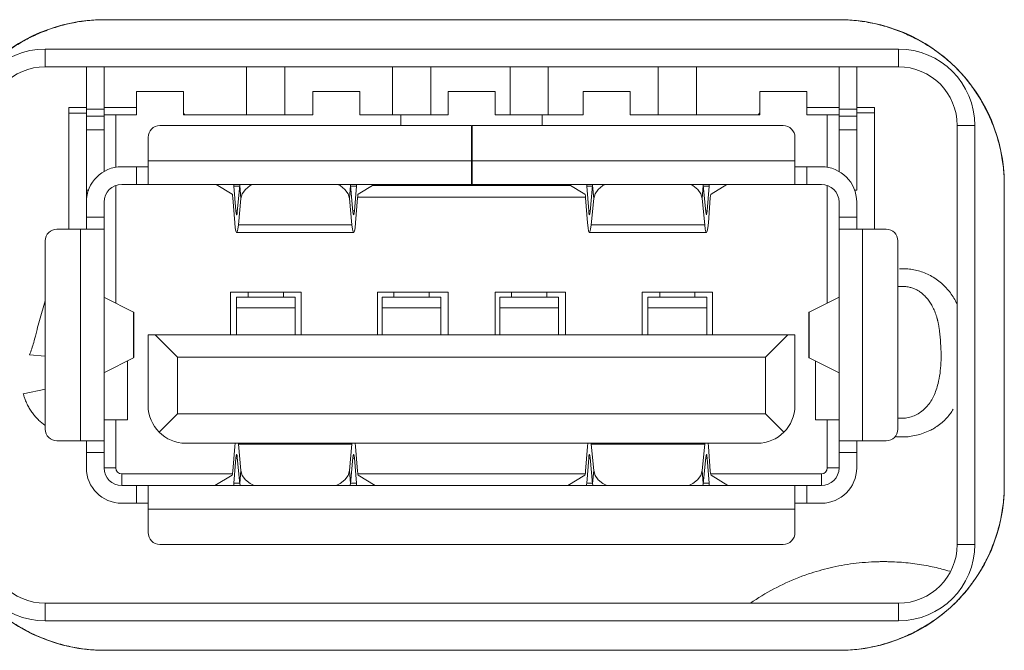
# Model space of a CAD drawing. Header units: millimetres. Extents: x 3925 to 5043, y -86 to 778.
# Tile 230 of 256: x 4757.91 to 4762.1, y 373.8 to 376.48. Entities that reach past the tile are written whole.
import ezdxf

# ---------------------------------------------------------------- set-up
doc = ezdxf.new("R2010")
doc.units = ezdxf.units.MM
doc.header["$LTSCALE"] = 46.255
for name, color, linetype in [('H30K-FRONT-CDXF_CONTINUOUS_LINE', 7, 'CONTINUOUS'), ('H30K-IO-LABEDXF_CONTINUOUS_LINE', 7, 'CONTINUOUS'), ('H30K-REAR-CODXF_CONTINUOUS_LINE', 7, 'CONTINUOUS'), ('H60-10304204DXF_CONTINUOUS_LINE', 7, 'CONTINUOUS'), ('LABEL-IO-H30DXF_CONTINUOUS_LINE', 7, 'CONTINUOUS')]:
    doc.layers.add(name, color=color, linetype=linetype)

msp = doc.modelspace()

# ---------------------------------------------------------------- linework, layer by layer
at = {"layer": 'H30K-FRONT-CDXF_CONTINUOUS_LINE', "color": 7, "linetype": 'Continuous', "lineweight": 0}
for p, q in [((4758.0023, 375.2255), (4758.0153, 375.2696)), ((4758.0153, 375.2696), (4758.0214, 375.2903)), ((4757.9967, 375.2062), (4758.0023, 375.2255)), ((4758.0213, 375.0549), (4757.9542, 375.061)), ((4757.9278, 374.8946), (4758.0228, 374.9149))]:
    msp.add_line(p, q, dxfattribs=at)
for points in [[(4761.6529, 375.426), (4761.6602, 375.4263), (4761.6675, 375.4263), (4761.6748, 375.4262), (4761.6821, 375.4259), (4761.6887, 375.4254), (4761.6953, 375.4248), (4761.7018, 375.424), (4761.7083, 375.4231), (4761.7148, 375.422), (4761.7213, 375.4207), (4761.7277, 375.4193), (4761.7341, 375.4176), (4761.7404, 375.4158), (4761.7468, 375.4138), (4761.7531, 375.4116), (4761.7595, 375.4092), (4761.7658, 375.4065), (4761.7721, 375.4037), (4761.7784, 375.4007), (4761.7846, 375.3974), (4761.7908, 375.3939), (4761.797, 375.3903), (4761.8031, 375.3864), (4761.809, 375.3824), (4761.8149, 375.3782), (4761.8207, 375.3738), (4761.8263, 375.3693), (4761.8318, 375.3647), (4761.8371, 375.3599), (4761.8422, 375.355), (4761.8472, 375.35), (4761.852, 375.345), (4761.8566, 375.3398), (4761.8611, 375.3345), (4761.8654, 375.3292), (4761.8696, 375.3238), (4761.8736, 375.3183), (4761.8775, 375.3127), (4761.8812, 375.307), (4761.8848, 375.3012), (4761.8883, 375.2953), (4761.8917, 375.2893), (4761.8949, 375.2832), (4761.898, 375.277), (4761.8989, 375.2751)], [(4761.6463, 375.3499), (4761.6496, 375.3503), (4761.6529, 375.3506), (4761.6562, 375.3508), (4761.6611, 375.351), (4761.6659, 375.3511), (4761.6707, 375.3509), (4761.6755, 375.3506), (4761.6802, 375.3502), (4761.685, 375.3496), (4761.6897, 375.3488), (4761.6944, 375.3479), (4761.6982, 375.347), (4761.7019, 375.346), (4761.7056, 375.345), (4761.7093, 375.3438), (4761.713, 375.3425), (4761.7166, 375.341), (4761.7202, 375.3395), (4761.7237, 375.3379), (4761.7272, 375.3361), (4761.7306, 375.3343), (4761.7339, 375.3323), (4761.7371, 375.3303), (4761.7403, 375.3282), (4761.7434, 375.3259), (4761.7465, 375.3236), (4761.7502, 375.3206), (4761.7537, 375.3175), (4761.7572, 375.3143), (4761.7606, 375.3109), (4761.764, 375.3074), (4761.7672, 375.3039), (4761.7703, 375.3001), (4761.7734, 375.2963), (4761.7764, 375.2924), (4761.7793, 375.2884), (4761.7822, 375.2842), (4761.7849, 375.28), (4761.7876, 375.2756), (4761.7902, 375.2712), (4761.7927, 375.2666), (4761.7952, 375.262), (4761.7979, 375.2565), (4761.8004, 375.251), (4761.8029, 375.2453), (4761.8052, 375.2395), (4761.8075, 375.2335), (4761.8096, 375.2275), (4761.8115, 375.2214), (4761.8126, 375.2177), (4761.8136, 375.214)], [(4761.8136, 375.214), (4761.8143, 375.2117), (4761.8149, 375.2094), (4761.8154, 375.207), (4761.816, 375.2047), (4761.8166, 375.2023), (4761.8171, 375.1999), (4761.8176, 375.1975), (4761.8181, 375.1951), (4761.8186, 375.1926), (4761.8191, 375.1901), (4761.8195, 375.1876), (4761.8199, 375.1851), (4761.8203, 375.1826), (4761.8207, 375.18), (4761.8211, 375.1775), (4761.8214, 375.1749)], [(4757.9796, 375.1402), (4757.9865, 375.1682), (4757.9889, 375.1777), (4757.9915, 375.1871), (4757.9941, 375.1967), (4757.9967, 375.2062)], [(4761.8214, 375.1749), (4761.8231, 375.1616), (4761.8246, 375.1484), (4761.8259, 375.1354), (4761.8271, 375.1226), (4761.8281, 375.11), (4761.829, 375.0975), (4761.8296, 375.0852), (4761.8301, 375.073), (4761.8303, 375.061), (4761.8303, 375.0492), (4761.8301, 375.0375), (4761.8296, 375.026), (4761.8289, 375.0147), (4761.828, 375.0034), (4761.8269, 374.9923), (4761.8255, 374.9814), (4761.8238, 374.9705), (4761.8219, 374.9597), (4761.8196, 374.9491), (4761.8172, 374.9386), (4761.8154, 374.9317), (4761.8135, 374.9249), (4761.8114, 374.9182), (4761.8093, 374.9116), (4761.807, 374.9051), (4761.8046, 374.8987), (4761.8021, 374.8925), (4761.7994, 374.8863), (4761.7965, 374.8803), (4761.7935, 374.8744), (4761.7903, 374.8687), (4761.787, 374.8631), (4761.7834, 374.8577), (4761.7797, 374.8524), (4761.7757, 374.8474), (4761.7716, 374.8425), (4761.7673, 374.8378), (4761.7629, 374.8332), (4761.7582, 374.8289), (4761.7534, 374.8247), (4761.7484, 374.8208), (4761.7432, 374.817), (4761.7379, 374.8135), (4761.7324, 374.8102), (4761.7268, 374.8071), (4761.7211, 374.8043), (4761.7152, 374.8017), (4761.7093, 374.7994), (4761.7033, 374.7974), (4761.6972, 374.7956), (4761.691, 374.7941), (4761.6847, 374.7928), (4761.6783, 374.7919), (4761.6718, 374.7912), (4761.6652, 374.7909), (4761.6586, 374.7908), (4761.652, 374.7911), (4761.6453, 374.7917)], [(4757.9542, 375.061), (4757.9569, 375.0672), (4757.9594, 375.0734), (4757.9619, 375.0798), (4757.9642, 375.0862), (4757.9664, 375.0928), (4757.9685, 375.0994), (4757.9705, 375.106), (4757.9724, 375.1127), (4757.9749, 375.1218), (4757.9773, 375.1309), (4757.9796, 375.1402)], [(4758.0196, 374.7621), (4758.0159, 374.7647), (4758.0122, 374.7674), (4758.0086, 374.7701), (4758.0051, 374.773), (4758.0016, 374.7759), (4757.9981, 374.7788), (4757.9947, 374.7819), (4757.9914, 374.785), (4757.9881, 374.7883), (4757.9849, 374.7916), (4757.9817, 374.795), (4757.9786, 374.7985), (4757.9756, 374.8021), (4757.9726, 374.8058), (4757.9697, 374.8096), (4757.9668, 374.8134), (4757.9641, 374.8173), (4757.9613, 374.8213), (4757.9587, 374.8254), (4757.9561, 374.8296), (4757.9536, 374.8338), (4757.9512, 374.8381), (4757.9488, 374.8425), (4757.9466, 374.8469), (4757.9443, 374.8514), (4757.9422, 374.856), (4757.9401, 374.8606), (4757.9381, 374.8654), (4757.9362, 374.8701), (4757.9344, 374.8749), (4757.9332, 374.8781), (4757.9321, 374.8813), (4757.931, 374.8845), (4757.9299, 374.8878), (4757.9288, 374.8912), (4757.9278, 374.8946)], [(4761.8815, 374.8295), (4761.8786, 374.8248), (4761.8757, 374.8202), (4761.8727, 374.8158), (4761.8697, 374.8115), (4761.8665, 374.8073), (4761.8624, 374.802), (4761.8582, 374.7969), (4761.8537, 374.7918), (4761.8491, 374.7868), (4761.8444, 374.782), (4761.8395, 374.7773), (4761.8344, 374.7728), (4761.8292, 374.7684), (4761.8239, 374.7641), (4761.8184, 374.76), (4761.8127, 374.7561), (4761.8068, 374.7523), (4761.8029, 374.7498), (4761.7988, 374.7474), (4761.7947, 374.7451), (4761.7904, 374.7428), (4761.7861, 374.7406), (4761.7818, 374.7385), (4761.7751, 374.7354), (4761.7683, 374.7325), (4761.7613, 374.7297), (4761.7543, 374.7271), (4761.7471, 374.7247), (4761.7399, 374.7225), (4761.7326, 374.7204), (4761.7253, 374.7186), (4761.7179, 374.717), (4761.7105, 374.7155), (4761.7031, 374.7143), (4761.6956, 374.7133), (4761.6896, 374.7126), (4761.6836, 374.7121), (4761.6776, 374.7117), (4761.6715, 374.7114), (4761.6654, 374.7113), (4761.6592, 374.7114), (4761.6531, 374.7116), (4761.6469, 374.7119), (4761.6406, 374.7124), (4761.6344, 374.713)], [(4761.5473, 374.1808), (4761.5342, 374.1802), (4761.5211, 374.1794), (4761.5081, 374.1785), (4761.4952, 374.1774), (4761.4824, 374.1762), (4761.4696, 374.1747), (4761.4569, 374.1732), (4761.4443, 374.1715), (4761.4318, 374.1696), (4761.4194, 374.1676), (4761.407, 374.1654), (4761.3948, 374.163), (4761.3826, 374.1606), (4761.3705, 374.158), (4761.3584, 374.1552), (4761.3465, 374.1523), (4761.3346, 374.1493), (4761.3228, 374.1461), (4761.3111, 374.1429), (4761.2995, 374.1394)], [(4761.5853, 374.1815), (4761.5805, 374.1815), (4761.5758, 374.1814), (4761.571, 374.1814), (4761.5662, 374.1813), (4761.5615, 374.1812), (4761.5568, 374.1811), (4761.552, 374.1809), (4761.5473, 374.1808)], [(4761.6225, 374.1808), (4761.6179, 374.1809), (4761.6133, 374.1811), (4761.6087, 374.1812), (4761.604, 374.1813), (4761.5994, 374.1814), (4761.5947, 374.1814), (4761.59, 374.1815), (4761.5853, 374.1815)], [(4761.7664, 374.1648), (4761.757, 374.1665), (4761.7475, 374.1681), (4761.738, 374.1696), (4761.7286, 374.1711), (4761.7191, 374.1724), (4761.7095, 374.1737), (4761.7, 374.1748), (4761.6904, 374.1759), (4761.6808, 374.1769), (4761.6712, 374.1778), (4761.6615, 374.1786), (4761.6518, 374.1793), (4761.6421, 374.1799), (4761.6323, 374.1804), (4761.6225, 374.1808)], [(4761.8674, 374.1406), (4761.859, 374.143), (4761.8507, 374.1453), (4761.8423, 374.1476), (4761.8339, 374.1498), (4761.8255, 374.1519), (4761.8171, 374.154), (4761.8087, 374.156), (4761.8002, 374.1579), (4761.7918, 374.1597), (4761.7833, 374.1615), (4761.7749, 374.1632), (4761.7664, 374.1648)], [(4761.2995, 374.1394), (4761.2885, 374.1361), (4761.2776, 374.1326), (4761.2667, 374.129), (4761.2526, 374.1241), (4761.2387, 374.1191), (4761.2248, 374.1138), (4761.2111, 374.1084), (4761.1975, 374.1028), (4761.1841, 374.097), (4761.1707, 374.091), (4761.1575, 374.0848), (4761.1444, 374.0785), (4761.1314, 374.0719), (4761.1185, 374.0652), (4761.1058, 374.0583), (4761.0932, 374.0512), (4761.0806, 374.044), (4761.0682, 374.0365), (4761.0559, 374.0289), (4761.0438, 374.0211), (4761.0317, 374.0131), (4761.0197, 374.0049)]]:
    msp.add_lwpolyline(points, dxfattribs=at)
at = {"layer": 'H30K-IO-LABEDXF_CONTINUOUS_LINE', "color": 7, "linetype": 'Continuous', "lineweight": 0}
for p, q in [((4758.1061, 376.4639), (4758.1242, 376.4682)), ((4758.2714, 376.4847), (4761.3989, 376.4847)), ((4761.5463, 376.4682), (4761.5639, 376.464)), ((4757.9574, 376.4091), (4757.9755, 376.4177)), ((4762.0237, 376.0978), (4762.032, 376.0806)), ((4762.0785, 375.9487), (4762.0821, 375.9334)), ((4762.0989, 375.7847), (4762.0989, 374.5047)), ((4762.0331, 374.2111), (4762.0241, 374.1924)), ((4757.9778, 373.8705), (4757.9588, 373.8796)), ((4761.711, 373.8793), (4761.6948, 373.8716)), ((4761.3989, 373.8047), (4758.2714, 373.8047))]:
    msp.add_line(p, q, dxfattribs=at)
for points in [[(4757.9755, 376.4177), (4757.9834, 376.4214), (4757.9913, 376.4249), (4757.9993, 376.4283), (4758.0073, 376.4316), (4758.0154, 376.4349), (4758.0235, 376.438), (4758.0316, 376.4411), (4758.0398, 376.444), (4758.048, 376.4468), (4758.0562, 376.4496), (4758.0645, 376.4522), (4758.0727, 376.4548), (4758.081, 376.4572), (4758.0894, 376.4596), (4758.0977, 376.4618), (4758.1061, 376.4639)], [(4758.1242, 376.4682), (4758.1328, 376.4701), (4758.1414, 376.4718), (4758.15, 376.4735), (4758.1587, 376.475), (4758.1673, 376.4764), (4758.176, 376.4777), (4758.1847, 376.4789), (4758.1934, 376.48), (4758.202, 376.481), (4758.2107, 376.4818), (4758.2194, 376.4826), (4758.2281, 376.4832), (4758.2368, 376.4837), (4758.2454, 376.4841), (4758.2541, 376.4844), (4758.2628, 376.4846), (4758.2714, 376.4847)], [(4761.3989, 376.4847), (4761.4075, 376.4846), (4761.4162, 376.4844), (4761.4249, 376.4841), (4761.4336, 376.4837), (4761.4422, 376.4832), (4761.4509, 376.4826), (4761.4596, 376.4818), (4761.4683, 376.481), (4761.477, 376.48), (4761.4857, 376.4789), (4761.4944, 376.4777), (4761.503, 376.4764), (4761.5117, 376.475), (4761.5204, 376.4734), (4761.529, 376.4718), (4761.5376, 376.47), (4761.5463, 376.4682)], [(4761.5639, 376.464), (4761.572, 376.462), (4761.5801, 376.4598), (4761.5882, 376.4575), (4761.5962, 376.4552), (4761.6043, 376.4527), (4761.6123, 376.4502), (4761.6203, 376.4475), (4761.6282, 376.4448), (4761.6361, 376.442), (4761.644, 376.4391), (4761.6519, 376.436), (4761.6597, 376.4329), (4761.6676, 376.4298), (4761.6753, 376.4265), (4761.6831, 376.4231), (4761.6908, 376.4196)], [(4757.8608, 376.351), (4757.867, 376.3554), (4757.8731, 376.3596), (4757.8794, 376.3638), (4757.8857, 376.368), (4757.892, 376.3721), (4757.8984, 376.3761), (4757.9048, 376.38), (4757.9112, 376.3839), (4757.9177, 376.3877), (4757.9242, 376.3914), (4757.9308, 376.3951), (4757.9374, 376.3987), (4757.9441, 376.4022), (4757.9507, 376.4057), (4757.9574, 376.4091)], [(4761.6908, 376.4196), (4761.6939, 376.4182), (4761.697, 376.4167), (4761.7001, 376.4153), (4761.7032, 376.4138), (4761.7063, 376.4123), (4761.7093, 376.4108), (4761.7124, 376.4093)], [(4761.7124, 376.4093), (4761.7176, 376.4067), (4761.7227, 376.4041), (4761.7278, 376.4014), (4761.7329, 376.3987), (4761.7379, 376.396), (4761.7429, 376.3932), (4761.748, 376.3903), (4761.7529, 376.3875), (4761.7579, 376.3846), (4761.7628, 376.3816), (4761.7678, 376.3786), (4761.7727, 376.3756)], [(4761.7727, 376.3756), (4761.7768, 376.373), (4761.781, 376.3703), (4761.7851, 376.3677), (4761.7892, 376.365), (4761.7933, 376.3622), (4761.7974, 376.3595), (4761.8014, 376.3567), (4761.8055, 376.3539), (4761.8095, 376.351)], [(4761.8095, 376.351), (4761.8124, 376.3489), (4761.8152, 376.3469), (4761.8181, 376.3448), (4761.8209, 376.3427), (4761.8237, 376.3406), (4761.8265, 376.3384), (4761.8293, 376.3363), (4761.8321, 376.3341)], [(4761.8321, 376.3341), (4761.8386, 376.329), (4761.845, 376.3238), (4761.8514, 376.3186), (4761.8576, 376.3132), (4761.8638, 376.3078), (4761.87, 376.3023), (4761.8761, 376.2968), (4761.8821, 376.2911), (4761.888, 376.2854), (4761.8939, 376.2796), (4761.8997, 376.2737), (4761.9055, 376.2677), (4761.9112, 376.2616), (4761.9169, 376.2554), (4761.9224, 376.2492), (4761.9279, 376.2429), (4761.9333, 376.2365), (4761.9386, 376.2301), (4761.9439, 376.2236)], [(4761.9439, 376.2236), (4761.9463, 376.2205), (4761.9487, 376.2174), (4761.9512, 376.2143), (4761.9535, 376.2111), (4761.9559, 376.208), (4761.9583, 376.2048), (4761.9606, 376.2016), (4761.9629, 376.1984), (4761.9652, 376.1952)], [(4761.9652, 376.1952), (4761.9696, 376.189), (4761.9739, 376.1828), (4761.9782, 376.1765), (4761.9824, 376.1702), (4761.9865, 376.1638), (4761.9905, 376.1574), (4761.9945, 376.1509), (4761.9984, 376.1444), (4762.0022, 376.1379), (4762.006, 376.1313), (4762.0097, 376.1247), (4762.0133, 376.118), (4762.0168, 376.1113), (4762.0203, 376.1046), (4762.0237, 376.0978)], [(4762.032, 376.0806), (4762.0356, 376.0726), (4762.0392, 376.0646), (4762.0427, 376.0565), (4762.046, 376.0484), (4762.0493, 376.0403), (4762.0524, 376.0321), (4762.0555, 376.0239), (4762.0585, 376.0156), (4762.0613, 376.0074), (4762.0641, 375.9991), (4762.0667, 375.9907), (4762.0693, 375.9824), (4762.0718, 375.974), (4762.0741, 375.9656), (4762.0764, 375.9572), (4762.0785, 375.9487)], [(4762.0821, 375.9334), (4762.084, 375.9247), (4762.0858, 375.916), (4762.0875, 375.9072), (4762.089, 375.8985), (4762.0905, 375.8897), (4762.0918, 375.881), (4762.093, 375.8722), (4762.0941, 375.8635), (4762.0951, 375.8547), (4762.096, 375.8459), (4762.0968, 375.8372), (4762.0974, 375.8284), (4762.098, 375.8196), (4762.0984, 375.8109), (4762.0987, 375.8021), (4762.0988, 375.7934), (4762.0989, 375.7847)], [(4762.0989, 374.5047), (4762.0988, 374.4959), (4762.0987, 374.4872), (4762.0984, 374.4784), (4762.0979, 374.4696), (4762.0974, 374.4608), (4762.0968, 374.4521), (4762.096, 374.4433), (4762.0951, 374.4345), (4762.0941, 374.4257), (4762.093, 374.4169), (4762.0918, 374.4082), (4762.0905, 374.3994), (4762.089, 374.3906), (4762.0874, 374.3819), (4762.0858, 374.3732), (4762.084, 374.3644), (4762.0821, 374.3557)], [(4762.0821, 374.3557), (4762.0801, 374.347), (4762.0779, 374.3383), (4762.0757, 374.3296), (4762.0733, 374.321), (4762.0709, 374.3123), (4762.0683, 374.3037), (4762.0657, 374.2951), (4762.0629, 374.2866), (4762.06, 374.278), (4762.057, 374.2695), (4762.0539, 374.2611), (4762.0507, 374.2526), (4762.0474, 374.2443), (4762.0439, 374.2359), (4762.0404, 374.2276), (4762.0368, 374.2193), (4762.0331, 374.2111)], [(4762.0241, 374.1924), (4762.0215, 374.1871), (4762.0188, 374.1819), (4762.0161, 374.1767), (4762.0134, 374.1715), (4762.0106, 374.1664), (4762.0078, 374.1612), (4762.0049, 374.1561), (4762.002, 374.151), (4761.999, 374.1459), (4761.996, 374.1409), (4761.9929, 374.1359), (4761.9899, 374.1309)], [(4761.9899, 374.1309), (4761.9872, 374.1267), (4761.9846, 374.1226), (4761.9819, 374.1184), (4761.9792, 374.1143), (4761.9765, 374.1102), (4761.9737, 374.1062), (4761.9709, 374.1021), (4761.9681, 374.0981), (4761.9652, 374.0941)], [(4761.9652, 374.0941), (4761.9631, 374.0911), (4761.9609, 374.0881), (4761.9587, 374.0851), (4761.9565, 374.0821), (4761.9543, 374.0791), (4761.952, 374.0762), (4761.9497, 374.0732), (4761.9475, 374.0703)], [(4761.9475, 374.0703), (4761.9419, 374.0632), (4761.9362, 374.0563), (4761.9304, 374.0494), (4761.9246, 374.0425), (4761.9186, 374.0358), (4761.9126, 374.0291), (4761.9064, 374.0226), (4761.9002, 374.0161), (4761.8939, 374.0097), (4761.8876, 374.0035), (4761.8812, 373.9973), (4761.8747, 373.9913), (4761.8682, 373.9853), (4761.8615, 373.9795), (4761.8548, 373.9737), (4761.8481, 373.968), (4761.8412, 373.9624), (4761.8343, 373.9569), (4761.8273, 373.9515)], [(4761.8273, 373.9515), (4761.8205, 373.9463), (4761.8136, 373.9412), (4761.8066, 373.9362), (4761.7996, 373.9313), (4761.7925, 373.9265), (4761.7854, 373.9218), (4761.7782, 373.9172), (4761.7709, 373.9126), (4761.7636, 373.9081), (4761.7562, 373.9038), (4761.7488, 373.8995), (4761.7414, 373.8953), (4761.7339, 373.8911), (4761.7263, 373.8871), (4761.7187, 373.8832), (4761.711, 373.8793)], [(4757.9588, 373.8796), (4757.9536, 373.8822), (4757.9484, 373.8848), (4757.9432, 373.8875), (4757.9381, 373.8903), (4757.9329, 373.8931), (4757.9278, 373.8959), (4757.9227, 373.8987), (4757.9177, 373.9017), (4757.9126, 373.9046), (4757.9076, 373.9076), (4757.9026, 373.9106), (4757.8976, 373.9137)], [(4758.1221, 373.8216), (4758.1134, 373.8236), (4758.1047, 373.8257), (4758.0961, 373.8279), (4758.0874, 373.8303), (4758.0788, 373.8327), (4758.0702, 373.8353), (4758.0617, 373.838), (4758.0531, 373.8407), (4758.0446, 373.8436), (4758.0362, 373.8466), (4758.0277, 373.8497), (4758.0193, 373.8529), (4758.0109, 373.8562), (4758.0026, 373.8596), (4757.9943, 373.8631), (4757.986, 373.8667), (4757.9778, 373.8705)], [(4761.6948, 373.8716), (4761.6868, 373.8679), (4761.6787, 373.8643), (4761.6706, 373.8608), (4761.6624, 373.8574), (4761.6542, 373.8542), (4761.646, 373.851), (4761.6377, 373.8479), (4761.6294, 373.8449), (4761.6211, 373.842), (4761.6127, 373.8393), (4761.6043, 373.8366), (4761.5959, 373.834), (4761.5875, 373.8316), (4761.579, 373.8292), (4761.5705, 373.827), (4761.562, 373.8248)], [(4758.2714, 373.8047), (4758.2631, 373.8047), (4758.2548, 373.8049), (4758.2465, 373.8051), (4758.2382, 373.8055), (4758.2299, 373.806), (4758.2216, 373.8066), (4758.2133, 373.8072), (4758.205, 373.808), (4758.1967, 373.8089), (4758.1884, 373.8099), (4758.1801, 373.811), (4758.1718, 373.8122), (4758.1635, 373.8135), (4758.1552, 373.8149), (4758.1469, 373.8164), (4758.1386, 373.818), (4758.1304, 373.8197), (4758.1221, 373.8216)], [(4761.562, 373.8248), (4761.553, 373.8227), (4761.544, 373.8206), (4761.535, 373.8187), (4761.526, 373.8169), (4761.5169, 373.8152), (4761.5078, 373.8137), (4761.4988, 373.8123), (4761.4897, 373.811), (4761.4806, 373.8098), (4761.4715, 373.8087), (4761.4624, 373.8078), (4761.4533, 373.8069), (4761.4443, 373.8062), (4761.4352, 373.8057), (4761.4261, 373.8052), (4761.417, 373.8049), (4761.4079, 373.8047), (4761.3989, 373.8047)]]:
    msp.add_lwpolyline(points, dxfattribs=at)
at = {"layer": 'H30K-REAR-CODXF_CONTINUOUS_LINE', "color": 7, "linetype": 'Continuous', "lineweight": 0}
for p, q in [((4758.0213, 376.2848), (4758.0213, 376.3598)), ((4758.0213, 376.3598), (4761.6488, 376.3598)), ((4761.6488, 376.3598), (4761.6488, 376.2848)), ((4758.0213, 376.2848), (4761.6488, 376.2848)), ((4761.8988, 376.0348), (4761.8988, 374.2548)), ((4761.8988, 376.0348), (4761.9738, 376.0348)), ((4761.9738, 376.0348), (4761.9738, 374.2548)), ((4761.9738, 374.2548), (4761.8988, 374.2548)), ((4758.0213, 373.9298), (4758.0213, 374.0048)), ((4761.6488, 374.0048), (4758.0213, 374.0048)), ((4761.6488, 374.0048), (4761.6488, 373.9298)), ((4761.6488, 373.9298), (4758.0213, 373.9298))]:
    msp.add_line(p, q, dxfattribs=at)
for centre, radius, start, end in [((4758.0213, 376.0348), 0.325, 90, 180), ((4761.6488, 376.0348), 0.325, 0, 90), ((4758.0213, 376.0348), 0.25, 90, 180), ((4761.6488, 376.0348), 0.25, 0, 90), ((4758.0213, 374.2548), 0.325, 180, 270), ((4758.0213, 374.2548), 0.25, 180, 270), ((4761.6488, 374.2548), 0.325, 270, 0), ((4761.6488, 374.2548), 0.25, 270, 0)]:
    msp.add_arc(centre, radius, start, end, dxfattribs=at)
at = {"layer": 'H60-10304204DXF_CONTINUOUS_LINE', "color": 7, "linetype": 'Continuous', "lineweight": 0}
for p, q in [((4758.1963, 375.5948), (4758.1963, 376.2848)), ((4758.2713, 375.8396), (4758.2713, 376.2848)), ((4758.8776, 376.2848), (4758.8776, 376.0798)), ((4759.0401, 376.0798), (4759.0401, 376.2848)), ((4759.4976, 376.2848), (4759.4976, 376.0798)), ((4759.6601, 376.0798), (4759.6601, 376.2848)), ((4759.9976, 376.2848), (4759.9976, 376.0798)), ((4760.1601, 376.0798), (4760.1601, 376.2848)), ((4760.6276, 376.2848), (4760.6276, 376.0798)), ((4760.7901, 376.0798), (4760.7901, 376.2848)), ((4761.3963, 375.8396), (4761.3963, 376.2848)), ((4761.4713, 375.7598), (4761.4713, 376.2848)), ((4758.4088, 376.0798), (4758.4088, 376.1798)), ((4758.6088, 376.1798), (4758.4088, 376.1798)), ((4758.6088, 376.0798), (4758.6088, 376.1798)), ((4759.1588, 376.1798), (4759.1588, 376.0798)), ((4759.3588, 376.1798), (4759.1588, 376.1798)), ((4759.3588, 376.0798), (4759.3588, 376.1798)), ((4759.7338, 376.1798), (4759.7338, 376.0798)), ((4759.9338, 376.1798), (4759.7338, 376.1798)), ((4759.9338, 376.0798), (4759.9338, 376.1798)), ((4760.3088, 376.1798), (4760.3088, 376.0798)), ((4760.5088, 376.1798), (4760.3088, 376.1798)), ((4760.5088, 376.0798), (4760.5088, 376.1798)), ((4761.0588, 376.1798), (4761.0588, 376.0798)), ((4761.2588, 376.1798), (4761.0588, 376.1798)), ((4761.2588, 376.0798), (4761.2588, 376.1798)), ((4758.1213, 376.1123), (4758.1213, 375.5948)), ((4758.1213, 376.1123), (4758.1963, 376.1123)), ((4758.1963, 376.0873), (4758.1213, 376.0873)), ((4758.1963, 376.1048), (4758.2713, 376.1048)), ((4758.4088, 376.1123), (4758.2713, 376.1123)), ((4761.3963, 376.1123), (4761.2588, 376.1123)), ((4761.3963, 376.1048), (4761.4713, 376.1048)), ((4761.4713, 376.1123), (4761.5463, 376.1123)), ((4761.5463, 376.0893), (4761.4713, 376.0893)), ((4761.5463, 375.5948), (4761.5463, 376.1123)), ((4758.2713, 376.0753), (4758.1963, 376.0753)), ((4758.2713, 376.0798), (4758.4088, 376.0798)), ((4758.3213, 375.8577), (4758.3213, 376.0798)), ((4758.6088, 376.0798), (4759.1588, 376.0798)), ((4759.3588, 376.0798), (4759.7338, 376.0798)), ((4759.5338, 376.0348), (4759.5338, 376.0798)), ((4759.9338, 376.0798), (4760.3088, 376.0798)), ((4760.1338, 376.0348), (4760.1338, 376.0798)), ((4760.5088, 376.0798), (4761.0588, 376.0798)), ((4761.3963, 376.0798), (4761.2588, 376.0798)), ((4761.3463, 375.8577), (4761.3463, 376.0798)), ((4761.4713, 376.0753), (4761.3963, 376.0753)), ((4758.2713, 376.0164), (4758.1963, 376.0164)), ((4759.8338, 376.0348), (4758.5088, 376.0348)), ((4759.8338, 375.7848), (4759.8338, 376.0348)), ((4759.8363, 376.0173), (4759.8338, 376.0173)), ((4759.8363, 375.7848), (4759.8363, 376.0348)), ((4761.1588, 376.0348), (4759.8363, 376.0348)), ((4761.4713, 376.0164), (4761.3963, 376.0164)), ((4758.4588, 375.7848), (4758.4588, 375.9848)), ((4761.2088, 375.7848), (4761.2088, 375.9848)), ((4758.4588, 375.8848), (4759.8338, 375.8848)), ((4759.8363, 375.8848), (4761.2088, 375.8848)), ((4758.4588, 375.8598), (4758.3463, 375.8598)), ((4758.4088, 375.7848), (4758.4088, 375.8598)), ((4759.8363, 375.8673), (4759.8338, 375.8673)), ((4759.8338, 375.8598), (4759.8363, 375.8598)), ((4759.8363, 375.8548), (4759.8338, 375.8548)), ((4761.3213, 375.8598), (4761.2088, 375.8598)), ((4761.2588, 375.8598), (4761.2588, 375.7848)), ((4758.1963, 375.7598), (4758.2061, 375.7598)), ((4758.3213, 375.2797), (4758.3213, 375.7805)), ((4758.3463, 375.7848), (4761.3213, 375.7848)), ((4758.7481, 375.7847), (4758.8158, 375.7437)), ((4758.8319, 375.6719), (4758.8236, 375.7774)), ((4758.8487, 375.7774), (4758.8236, 375.7774)), ((4758.8487, 375.7799), (4758.838, 375.6682)), ((4758.8501, 375.7848), (4758.8487, 375.7799)), ((4758.8487, 375.7799), (4758.8531, 375.7242)), ((4759.3145, 375.7242), (4759.3189, 375.7799)), ((4759.3175, 375.7848), (4759.3189, 375.78)), ((4759.3296, 375.6682), (4759.3189, 375.78)), ((4759.344, 375.7774), (4759.3189, 375.7774)), ((4759.344, 375.7774), (4759.3358, 375.6719)), ((4759.3519, 375.7437), (4759.4198, 375.7847)), ((4760.2562, 375.7798), (4759.4116, 375.7798)), ((4760.2481, 375.7847), (4760.3158, 375.7437)), ((4760.3319, 375.6719), (4760.3236, 375.7774)), ((4760.3487, 375.7774), (4760.3236, 375.7774)), ((4760.3487, 375.7799), (4760.338, 375.6682)), ((4760.3487, 375.7799), (4760.3501, 375.7848)), ((4760.3487, 375.7799), (4760.3531, 375.7242)), ((4760.8145, 375.7242), (4760.8189, 375.7799)), ((4760.8175, 375.7848), (4760.8189, 375.78)), ((4760.8296, 375.6682), (4760.8189, 375.78)), ((4760.844, 375.7774), (4760.8189, 375.7774)), ((4760.844, 375.7774), (4760.8358, 375.6719)), ((4760.8519, 375.7437), (4760.9198, 375.7847)), ((4761.3463, 375.2797), (4761.3463, 375.7805)), ((4761.4616, 375.7598), (4761.4713, 375.7598)), ((4758.2713, 374.5798), (4758.2713, 375.7098)), ((4758.8188, 375.7272), (4758.827, 375.6217)), ((4758.8423, 375.6124), (4758.8531, 375.7242)), ((4759.3145, 375.7242), (4759.3253, 375.6124)), ((4759.3406, 375.6217), (4759.3489, 375.7272)), ((4760.3188, 375.7298), (4759.3489, 375.7298)), ((4760.3188, 375.7272), (4760.327, 375.6217)), ((4760.3423, 375.6124), (4760.3531, 375.7242)), ((4760.8145, 375.7242), (4760.8253, 375.6124)), ((4760.8406, 375.6217), (4760.8489, 375.7272)), ((4761.3963, 374.5798), (4761.3963, 375.7098)), ((4761.4713, 375.5948), (4761.4713, 375.7098)), ((4758.8319, 375.6719), (4758.838, 375.6719)), ((4759.3296, 375.6719), (4759.3358, 375.6719)), ((4760.3319, 375.6719), (4760.338, 375.6719)), ((4760.8296, 375.6719), (4760.8358, 375.6719)), ((4758.1963, 375.6448), (4758.2713, 375.6448)), ((4761.3963, 375.6448), (4761.4713, 375.6448)), ((4758.2713, 375.5948), (4758.0713, 375.5948)), ((4758.1713, 374.6948), (4758.1713, 375.5948)), ((4758.8423, 375.6124), (4759.3253, 375.6124)), ((4760.3423, 375.6124), (4760.8253, 375.6124)), ((4761.3963, 375.5948), (4761.5963, 375.5948)), ((4761.4963, 375.5948), (4761.4963, 374.6948)), ((4758.0213, 375.5448), (4758.0213, 374.7448)), ((4759.3325, 375.5803), (4758.8351, 375.5803)), ((4760.8325, 375.5803), (4760.3351, 375.5803)), ((4761.6463, 374.7448), (4761.6463, 375.5448)), ((4758.2733, 375.3036), (4758.2713, 375.3036)), ((4758.2733, 375.3036), (4758.3963, 375.2424)), ((4758.8088, 375.1448), (4758.8088, 375.3273)), ((4758.8088, 375.3273), (4759.1088, 375.3273)), ((4758.8338, 375.3055), (4758.8338, 375.1448)), ((4759.0838, 375.3055), (4758.8338, 375.3055)), ((4758.8838, 375.3055), (4758.8838, 375.3273)), ((4759.0338, 375.3055), (4759.0338, 375.3273)), ((4759.0838, 375.1448), (4759.0838, 375.3055)), ((4759.1088, 375.3273), (4759.1088, 375.1448)), ((4759.4338, 375.1448), (4759.4338, 375.3273)), ((4759.7338, 375.3273), (4759.4338, 375.3273)), ((4759.4538, 375.3055), (4759.4538, 375.1448)), ((4759.7038, 375.3055), (4759.4538, 375.3055)), ((4759.5038, 375.3055), (4759.5038, 375.3273)), ((4759.6538, 375.3055), (4759.6538, 375.3273)), ((4759.7038, 375.1448), (4759.7038, 375.3055)), ((4759.7338, 375.1448), (4759.7338, 375.3273)), ((4759.9338, 375.1448), (4759.9338, 375.3273)), ((4759.9338, 375.3273), (4760.2338, 375.3273)), ((4759.9538, 375.3055), (4759.9538, 375.1448)), ((4760.2038, 375.3055), (4759.9538, 375.3055)), ((4760.0038, 375.3055), (4760.0038, 375.3273)), ((4760.1538, 375.3055), (4760.1538, 375.3273)), ((4760.2038, 375.1448), (4760.2038, 375.3055)), ((4760.2338, 375.3273), (4760.2338, 375.1448)), ((4760.5588, 375.1448), (4760.5588, 375.3273)), ((4760.5588, 375.3273), (4760.8588, 375.3273)), ((4760.5838, 375.3055), (4760.5838, 375.1448)), ((4760.8338, 375.3055), (4760.5838, 375.3055)), ((4760.6338, 375.3055), (4760.6338, 375.3273)), ((4760.7838, 375.3055), (4760.7838, 375.3273)), ((4760.8338, 375.1448), (4760.8338, 375.3055)), ((4760.8588, 375.3273), (4760.8588, 375.1448)), ((4761.269, 375.2412), (4761.3944, 375.3036)), ((4761.3963, 375.3036), (4761.3944, 375.3036)), ((4759.0838, 375.2603), (4758.8338, 375.2603)), ((4759.7038, 375.2603), (4759.4538, 375.2603)), ((4760.2038, 375.2603), (4759.9538, 375.2603)), ((4760.8338, 375.2603), (4760.5838, 375.2603)), ((4758.3963, 375.0471), (4758.3963, 375.2424)), ((4758.3963, 375.2411), (4758.3974, 375.2402)), ((4758.3974, 375.2402), (4758.3975, 375.2398)), ((4758.3975, 375.0497), (4758.3975, 375.2398)), ((4761.2678, 375.24), (4761.269, 375.2412)), ((4761.2678, 375.24), (4761.2678, 375.0495)), ((4761.269, 375.2412), (4761.269, 375.0483)), ((4758.4588, 374.8448), (4758.4588, 375.1448)), ((4758.4588, 375.1448), (4761.2088, 375.1448)), ((4758.5838, 375.0498), (4758.4888, 375.1448)), ((4761.1788, 375.1448), (4761.0838, 375.0498)), ((4761.2088, 375.1448), (4761.2088, 374.8448)), ((4758.3963, 375.0471), (4758.2733, 374.9859)), ((4758.5838, 374.8098), (4758.5838, 375.0498)), ((4761.0838, 375.0498), (4758.5838, 375.0498)), ((4761.0838, 375.0498), (4761.0838, 374.8098)), ((4761.269, 375.0483), (4761.2678, 375.0495)), ((4761.3944, 374.9859), (4761.269, 375.0483)), ((4758.3713, 375.0347), (4758.3713, 374.7848)), ((4761.2963, 374.7848), (4761.2963, 375.0347)), ((4758.2713, 374.9859), (4758.2733, 374.9859)), ((4761.3944, 374.9859), (4761.3963, 374.9859)), ((4758.5838, 374.8098), (4758.5057, 374.7316)), ((4761.0838, 374.8098), (4758.5838, 374.8098)), ((4761.0838, 374.8098), (4761.162, 374.7316)), ((4758.3713, 374.7848), (4758.2713, 374.7848)), ((4758.3213, 374.7848), (4758.3213, 374.5798)), ((4761.3963, 374.7848), (4761.2963, 374.7848)), ((4761.3463, 374.5798), (4761.3463, 374.7848)), ((4758.0713, 374.6948), (4758.2713, 374.6948)), ((4758.1963, 374.5798), (4758.1963, 374.6948)), ((4761.0488, 374.6848), (4758.6188, 374.6848)), ((4758.827, 374.6711), (4758.8188, 374.5656)), ((4758.8283, 374.6848), (4758.827, 374.6711)), ((4758.8423, 374.6803), (4758.8419, 374.6848)), ((4758.8531, 374.5686), (4758.8423, 374.6803)), ((4759.3253, 374.6803), (4758.8423, 374.6803)), ((4759.3253, 374.6803), (4759.3145, 374.5686)), ((4759.3257, 374.6848), (4759.3253, 374.6803)), ((4759.3406, 374.6711), (4759.3394, 374.6848)), ((4759.3489, 374.5656), (4759.3406, 374.6711)), ((4760.327, 374.6711), (4760.3188, 374.5656)), ((4760.3283, 374.6848), (4760.327, 374.6711)), ((4760.3423, 374.6803), (4760.3419, 374.6848)), ((4760.3531, 374.5686), (4760.3423, 374.6803)), ((4760.8253, 374.6803), (4760.3423, 374.6803)), ((4760.8253, 374.6803), (4760.8145, 374.5686)), ((4760.8257, 374.6848), (4760.8253, 374.6803)), ((4760.8406, 374.6711), (4760.8394, 374.6848)), ((4760.8489, 374.5656), (4760.8406, 374.6711)), ((4761.3963, 374.6948), (4761.5963, 374.6948)), ((4761.4713, 374.5798), (4761.4713, 374.6948)), ((4758.2713, 374.6448), (4758.1963, 374.6448)), ((4758.838, 374.6246), (4758.8487, 374.5128)), ((4759.3189, 374.5128), (4759.3296, 374.6246)), ((4760.338, 374.6246), (4760.3487, 374.5128)), ((4760.8189, 374.5128), (4760.8296, 374.6246)), ((4761.4713, 374.6448), (4761.3963, 374.6448)), ((4758.2713, 374.5798), (4758.3213, 374.5798)), ((4758.8236, 374.5154), (4758.8319, 374.6209)), ((4758.838, 374.6209), (4758.8319, 374.6209)), ((4759.3358, 374.6209), (4759.3296, 374.6209)), ((4759.3358, 374.6209), (4759.344, 374.5154)), ((4760.3236, 374.5154), (4760.3319, 374.6209)), ((4760.338, 374.6209), (4760.3319, 374.6209)), ((4760.8358, 374.6209), (4760.8296, 374.6209)), ((4760.8358, 374.6209), (4760.844, 374.5154)), ((4761.3463, 374.5798), (4761.3963, 374.5798)), ((4758.3463, 374.5548), (4758.3463, 374.5048)), ((4758.3463, 374.5548), (4758.8175, 374.5548)), ((4758.8158, 374.5491), (4758.7427, 374.5048)), ((4758.8531, 374.5686), (4758.8487, 374.5129)), ((4759.3189, 374.5129), (4759.3145, 374.5686)), ((4759.3502, 374.5548), (4760.3175, 374.5548)), ((4759.3519, 374.5491), (4759.4238, 374.5056)), ((4760.3158, 374.5491), (4760.2427, 374.5048)), ((4760.3531, 374.5686), (4760.3487, 374.5129)), ((4760.8189, 374.5129), (4760.8145, 374.5686)), ((4760.8502, 374.5548), (4761.3213, 374.5548)), ((4760.8519, 374.5491), (4760.9238, 374.5056)), ((4761.3213, 374.5048), (4761.3213, 374.5548)), ((4758.3463, 374.5048), (4761.3213, 374.5048)), ((4758.4088, 374.4298), (4758.4088, 374.5048)), ((4758.4588, 374.5048), (4758.4588, 374.3048)), ((4758.8236, 374.5154), (4758.8487, 374.5154)), ((4758.851, 374.5048), (4758.8487, 374.5128)), ((4759.3189, 374.5128), (4759.3165, 374.5048)), ((4759.3189, 374.5154), (4759.344, 374.5154)), ((4760.3236, 374.5154), (4760.3487, 374.5154)), ((4760.351, 374.5048), (4760.3487, 374.5128)), ((4760.8189, 374.5128), (4760.8165, 374.5048)), ((4760.8189, 374.5154), (4760.844, 374.5154)), ((4761.2088, 374.3048), (4761.2088, 374.5048)), ((4761.2588, 374.5048), (4761.2588, 374.4298)), ((4758.3463, 374.4298), (4758.4588, 374.4298)), ((4761.2088, 374.4298), (4761.3213, 374.4298)), ((4761.2088, 374.4048), (4758.4588, 374.4048)), ((4761.1588, 374.2548), (4758.5088, 374.2548))]:
    msp.add_line(p, q, dxfattribs=at)
for points in [[(4758.9026, 375.7848), (4758.8923, 375.7798), (4758.8723, 375.7637), (4758.859, 375.7447), (4758.8531, 375.7242)], [(4759.3145, 375.7242), (4759.3086, 375.7447), (4759.2952, 375.7637), (4759.2752, 375.7798), (4759.265, 375.7848)], [(4760.3531, 375.7242), (4760.359, 375.7448), (4760.3724, 375.7637), (4760.3924, 375.7798), (4760.4025, 375.7848)], [(4760.8145, 375.7242), (4760.8086, 375.7447), (4760.7952, 375.7637), (4760.7752, 375.7798), (4760.765, 375.7848)], [(4758.8158, 375.7437), (4758.8169, 375.7413), (4758.818, 375.7357), (4758.8188, 375.7272)], [(4759.3489, 375.7272), (4759.3497, 375.7357), (4759.3507, 375.7413), (4759.3519, 375.7437)], [(4760.3158, 375.7437), (4760.3169, 375.7413), (4760.318, 375.7357), (4760.3188, 375.7272)], [(4760.8489, 375.7272), (4760.8497, 375.7357), (4760.8507, 375.7413), (4760.8519, 375.7437)], [(4758.8351, 375.6553), (4758.8342, 375.6564), (4758.8329, 375.662), (4758.8319, 375.6718)], [(4758.838, 375.6682), (4758.8368, 375.6597), (4758.8355, 375.6556), (4758.8351, 375.6553)], [(4759.3325, 375.6553), (4759.3321, 375.6556), (4759.3308, 375.6597), (4759.3296, 375.6682)], [(4759.3358, 375.6718), (4759.3347, 375.662), (4759.3334, 375.6564), (4759.3325, 375.6553)], [(4760.3351, 375.6553), (4760.3342, 375.6564), (4760.3329, 375.662), (4760.3319, 375.6718)], [(4760.338, 375.6682), (4760.3368, 375.6597), (4760.3355, 375.6556), (4760.3351, 375.6553)], [(4760.8325, 375.6553), (4760.8321, 375.6556), (4760.8308, 375.6597), (4760.8296, 375.6682)], [(4760.8358, 375.6718), (4760.8347, 375.662), (4760.8334, 375.6564), (4760.8325, 375.6553)], [(4758.827, 375.6216), (4758.8292, 375.6005), (4758.8317, 375.5865), (4758.8345, 375.5805), (4758.8351, 375.5803)], [(4758.8351, 375.5803), (4758.8373, 375.5831), (4758.84, 375.594), (4758.8423, 375.6124)], [(4759.3253, 375.6124), (4759.3276, 375.594), (4759.3303, 375.5831), (4759.3325, 375.5803)], [(4759.3325, 375.5803), (4759.3331, 375.5805), (4759.3359, 375.5865), (4759.3385, 375.6005), (4759.3406, 375.6216)], [(4760.327, 375.6216), (4760.3292, 375.6005), (4760.3317, 375.5865), (4760.3345, 375.5805), (4760.3351, 375.5803)], [(4760.3351, 375.5803), (4760.3373, 375.5831), (4760.34, 375.594), (4760.3423, 375.6124)], [(4760.8253, 375.6124), (4760.8276, 375.594), (4760.8303, 375.5831), (4760.8325, 375.5803)], [(4760.8325, 375.5803), (4760.8331, 375.5805), (4760.8359, 375.5865), (4760.8385, 375.6005), (4760.8406, 375.6216)], [(4758.3975, 375.0497), (4758.3974, 375.0493), (4758.397, 375.0489), (4758.3963, 375.0485)], [(4758.8319, 374.6209), (4758.8329, 374.6307), (4758.8342, 374.6364), (4758.8351, 374.6374)], [(4758.8351, 374.6374), (4758.8355, 374.6372), (4758.8368, 374.6331), (4758.838, 374.6246)], [(4759.3296, 374.6246), (4759.3308, 374.6331), (4759.3321, 374.6372), (4759.3326, 374.6374)], [(4759.3326, 374.6374), (4759.3335, 374.6364), (4759.3347, 374.6307), (4759.3358, 374.6209)], [(4760.3319, 374.6209), (4760.3329, 374.6307), (4760.3342, 374.6364), (4760.3351, 374.6374)], [(4760.3351, 374.6374), (4760.3355, 374.6372), (4760.3368, 374.6331), (4760.338, 374.6246)], [(4760.8296, 374.6246), (4760.8308, 374.6331), (4760.8321, 374.6372), (4760.8326, 374.6374)], [(4760.8326, 374.6374), (4760.8335, 374.6364), (4760.8347, 374.6307), (4760.8358, 374.6209)], [(4758.8188, 374.5656), (4758.818, 374.5571), (4758.8169, 374.5515), (4758.8158, 374.5491)], [(4758.8531, 374.5686), (4758.859, 374.5481), (4758.8723, 374.5291), (4758.8923, 374.513), (4758.9093, 374.5048)], [(4759.3145, 374.5686), (4759.3086, 374.548), (4759.2951, 374.529), (4759.2752, 374.5129), (4759.2583, 374.5048)], [(4759.3519, 374.5491), (4759.3507, 374.5515), (4759.3497, 374.5571), (4759.3489, 374.5656)], [(4760.3188, 374.5656), (4760.318, 374.5571), (4760.3169, 374.5515), (4760.3158, 374.5491)], [(4760.3531, 374.5686), (4760.359, 374.5481), (4760.3723, 374.5291), (4760.3923, 374.513), (4760.4093, 374.5048)], [(4760.8145, 374.5686), (4760.8086, 374.548), (4760.7951, 374.529), (4760.7752, 374.5129), (4760.7583, 374.5048)], [(4760.8519, 374.5491), (4760.8507, 374.5515), (4760.8497, 374.5571), (4760.8489, 374.5656)]]:
    msp.add_lwpolyline(points, dxfattribs=at)
for centre, radius, start, end in [((4758.5529, 376.0373), 0.075, 34.6676, 41.3711), ((4761.1147, 376.0373), 0.075, 138.6289, 145.3324), ((4758.5088, 375.9848), 0.05, 90, 180), ((4761.1588, 375.9848), 0.05, 0, 90), ((4758.3463, 375.7098), 0.15, 90, 180), ((4761.3213, 375.7098), 0.15, 0, 90), ((4758.3463, 375.7098), 0.075, 90, 180), ((4761.3213, 375.7098), 0.075, 0, 90), ((4758.0713, 375.5448), 0.05, 90, 180), ((4761.5963, 375.5448), 0.05, 0, 90), ((4758.6188, 374.8448), 0.16, 180, 270), ((4761.0488, 374.8448), 0.16, 270, 0), ((4758.0713, 374.7448), 0.05, 180, 270), ((4761.5963, 374.7448), 0.05, 270, 0), ((4758.3463, 374.5798), 0.15, 180, 270), ((4758.3463, 374.5798), 0.075, 180, 270), ((4758.3463, 374.5798), 0.025, 180, 270), ((4761.3213, 374.5798), 0.15, 270, 0), ((4761.3213, 374.5798), 0.075, 270, 0), ((4761.3213, 374.5798), 0.025, 270, 0), ((4758.5088, 374.3048), 0.05, 180, 270), ((4761.1588, 374.3048), 0.05, 270, 0)]:
    msp.add_arc(centre, radius, start, end, dxfattribs=at)
for centre, ratio, start_param, end_param in [((4758.8156, 375.6937), 0.086557, -0.837758, -0.746891), ((4759.3521, 375.6937), 0.086812, 0.746891, 0.837758), ((4760.3156, 375.6937), 0.086557, -0.837758, -0.746891), ((4760.8521, 375.6937), 0.086812, 0.746891, 0.837758), ((4758.8156, 374.599), 0.086557, -2.435319, -2.303835), ((4759.3521, 374.599), 0.086812, -3.979351, -3.847866), ((4760.3156, 374.599), 0.086557, -2.435319, -2.303835), ((4760.8521, 374.599), 0.086812, -3.979351, -3.847866)]:
    msp.add_ellipse(centre, major_axis=(0, 0.125), ratio=ratio, start_param=start_param, end_param=end_param, dxfattribs=at)
at = {"layer": 'LABEL-IO-H30DXF_CONTINUOUS_LINE', "color": 7, "linetype": 'Continuous', "lineweight": 0}
for p, q in [((4758.2713, 376.4848), (4761.3988, 376.4848)), ((4762.0988, 375.7848), (4762.0988, 374.5048)), ((4761.3988, 373.8048), (4758.2713, 373.8048))]:
    msp.add_line(p, q, dxfattribs=at)
for centre, start, end in [((4758.2713, 375.7848), 90, 180), ((4761.3988, 375.7848), 0, 90), ((4758.2713, 374.5048), 180, 270), ((4761.3988, 374.5048), 270, 0)]:
    msp.add_arc(centre, 0.7, start, end, dxfattribs=at)

doc.saveas('drawing.dxf')
